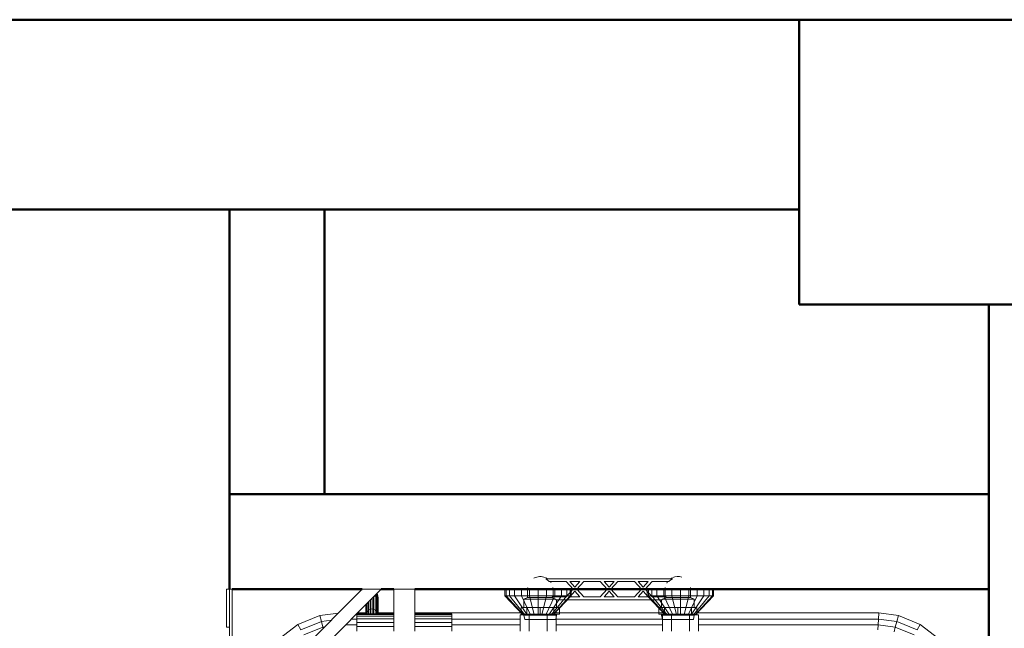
# Model space of a CAD drawing. Header units: millimetres. Extents: x 19580 to 41622, y 4748 to 42776.
# Tile 32 of 65: x 23389 to 24427, y 42135 to 42776. Entities that reach past the tile are written whole.
import ezdxf

# ---------------------------------------------------------------- set-up
doc = ezdxf.new("R2010")
doc.units = ezdxf.units.MM
for name, color, linetype, lineweight in [('A-COLS-____-MCUT', 52, 'Continuous', 50), ('A-COLS-____-OTLN', 52, 'Continuous', 20), ('A-WALL-____-MCUT', 113, 'Continuous', 50), ('A-WALL-____-OTLN', 113, 'Continuous', 20), ('M-EQPM-____-OTLN', 50, 'Continuous', 20)]:
    doc.layers.add(name, color=color, linetype=linetype, lineweight=lineweight)

# ---------------------------------------------------------------- blocks, each defined once
blk = doc.blocks.new('Прямая форма - 83 new-608743-В_Этаж 01_Отопление')
at = {"layer": 'A-WALL-____-MCUT', "color": 253}
for p, q in [((3000, 0), (0, 0)), ((3000, -200), (3000, 0)), ((0, -200), (3000, -200))]:
    blk.add_line(p, q, dxfattribs=at)
blk = doc.blocks.new('Прямая форма - SW - 005-608744-В_Этаж 01_Отопление')
blk.add_blockref('Прямая форма - 83 new-608743-В_Этаж 01_Отопление', (0, 0))
blk = doc.blocks.new('Прямая форма - 83 new-608778-В_Этаж 01_Отопление')
at = {"layer": 'M-EQPM-____-OTLN', "color": 9}
for p, q in [((-403.2, 460), (-403.2, 500)), ((-403.2, 500), (-400.2, 500)), ((-400.2, 359.9), (-400.2, 500)), ((-400.2, 500), (-397.2, 500)), ((-240.1, 500), (-400.2, 339.9)), ((-260.1, 500), (-400.2, 359.9)), ((-397.2, 500), (-397.2, 362.9)), ((-260.1, 500), (-240.1, 500)), ((-226.8, 500), (-204.8, 500)), ((-226.8, 500), (-226.8, 456)), ((-204.8, 500), (-204.8, 456)), ((-109.8, 500), (-109.8, 493)), ((-108.6, 500), (-108.6, 493)), ((-105.1, 500), (-105.1, 493)), ((-99.6, 500), (-99.6, 493)), ((-92.3, 500), (-92.3, 493)), ((-83.9, 500), (-83.9, 493)), ((-74.8, 500), (-74.8, 493)), ((-65.8, 500), (-65.8, 493)), ((-57.3, 500), (-57.3, 493)), ((-50.1, 500), (-50.1, 493)), ((-44.5, 500), (-44.5, 493)), ((-41, 500), (-41, 493)), ((-39.8, 493), (-39.8, 500)), ((40.2, 500), (40.2, 493)), ((41.4, 493), (41.4, 500)), ((44.9, 493), (44.9, 500)), ((50.4, 493), (50.4, 500)), ((57.7, 493), (57.7, 500)), ((66.1, 493), (66.1, 500)), ((75.2, 493), (75.2, 500)), ((84.2, 493), (84.2, 500)), ((92.7, 493), (92.7, 500)), ((99.9, 493), (99.9, 500)), ((105.5, 493), (105.5, 500)), ((109, 493), (109, 500)), ((110.2, 493), (110.2, 500)), ((-251.5, 488.6), (-251.5, 478.9)), ((-249.8, 490.3), (-249.8, 479.2)), ((-248.2, 478.9), (-248.2, 491.9)), ((-246.6, 478.3), (-246.6, 493.5)), ((-246.6, 493.5), (-245.2, 492.5)), ((-245.2, 492.5), (-245.2, 494.9)), ((-245.2, 492.5), (-244.2, 491.2)), ((-245.2, 477.3), (-245.2, 492.5)), ((-244.9, 495.2), (-244.2, 494.3)), ((-244.2, 494.3), (-243.6, 492.7)), ((-244.2, 491.2), (-244.2, 494.3)), ((-244.2, 491.2), (-243.6, 489.6)), ((-244.2, 476), (-244.2, 491.2)), ((-243.6, 492.7), (-243.3, 491)), ((-243.6, 489.6), (-243.6, 492.7)), ((-243.6, 489.6), (-243.3, 487.9)), ((-243.6, 474.5), (-243.6, 489.6)), ((-243.3, 491), (-243.5, 489.6)), ((-243.3, 491), (-243.3, 487.9)), ((-243.3, 487.9), (-243.3, 491)), ((-243.3, 474), (-243.3, 487.9)), ((-108.6, 493), (-109.8, 493)), ((-109.8, 493), (-90.8, 473)), ((-105.1, 493), (-108.6, 493)), ((-108.6, 493), (-90.3, 473)), ((-99.6, 493), (-105.1, 493)), ((-105.1, 493), (-88.7, 473)), ((-92.3, 493), (-99.6, 493)), ((-99.6, 493), (-86.2, 473)), ((-83.9, 493), (-92.3, 493)), ((-92.3, 493), (-82.8, 473)), ((-74.8, 493), (-83.9, 493)), ((-83.9, 493), (-79, 473)), ((-65.8, 493), (-74.8, 493)), ((-74.8, 493), (-74.8, 473)), ((-65.8, 493), (-70.7, 473)), ((-57.3, 493), (-66.8, 473)), ((-57.3, 493), (-65.8, 493)), ((-50.1, 493), (-63.5, 473)), ((-44.5, 493), (-61, 473)), ((-41, 493), (-59.4, 473)), ((-58.8, 473), (-39.8, 493)), ((-50.1, 493), (-57.3, 493)), ((-44.5, 493), (-50.1, 493)), ((-41, 493), (-44.5, 493)), ((-39.8, 493), (-41, 493)), ((41.4, 493), (40.2, 493)), ((40.2, 493), (59.2, 473)), ((59.7, 473), (41.4, 493)), ((44.9, 493), (41.4, 493)), ((61.3, 473), (44.9, 493)), ((50.4, 493), (44.9, 493)), ((63.8, 473), (50.4, 493)), ((57.7, 493), (50.4, 493)), ((66.1, 493), (57.7, 493)), ((57.7, 493), (67.2, 473)), ((75.2, 493), (66.1, 493)), ((66.1, 493), (71, 473)), ((84.2, 493), (75.2, 493)), ((75.2, 493), (75.2, 473)), ((84.2, 493), (79.3, 473)), ((92.7, 493), (83.2, 473)), ((92.7, 493), (84.2, 493)), ((99.9, 493), (86.5, 473)), ((105.5, 493), (89, 473)), ((109, 493), (90.6, 473)), ((110.2, 493), (91.2, 473)), ((99.9, 493), (92.7, 493)), ((105.5, 493), (99.9, 493)), ((109, 493), (105.5, 493)), ((110.2, 493), (109, 493)), ((-256.3, 474), (-256.3, 483.8)), ((-256.1, 474.5), (-256.1, 484)), ((-255.5, 476), (-255.5, 484.6)), ((-254.4, 477.3), (-254.4, 485.7)), ((-254.4, 477.3), (-253.1, 478.3)), ((-253.1, 487), (-253.1, 478.3)), ((-253.1, 478.3), (-251.5, 478.9)), ((-253.1, 478.3), (-253.1, 474)), ((-251.5, 478.9), (-249.8, 479.2)), ((-251.5, 478.9), (-251.5, 474)), ((-249.8, 479.2), (-248.2, 478.9)), ((-249.8, 479.2), (-249.8, 474)), ((-248.2, 474), (-248.2, 478.9)), ((-248.2, 478.9), (-246.6, 478.3)), ((-246.6, 474), (-246.6, 478.3)), ((-246.6, 478.3), (-245.2, 477.3)), ((-327.9, 462.8), (-304.9, 472.3)), ((-304.9, 472.3), (-285.2, 474.9)), ((-303.2, 466), (-304.9, 472.3)), ((-303.2, 466), (-292.7, 467.4)), ((-271.6, 468.5), (-265.8, 468.5)), ((-265.8, 474), (-226.8, 474)), ((-265.8, 474), (-265.8, 473.4)), ((-265.8, 473.4), (-226.8, 473.4)), ((-265.8, 473.4), (-265.8, 471.6)), ((-265.8, 471.6), (-265.8, 468.7)), ((-226.8, 471.6), (-265.8, 471.6)), ((-265.8, 468.7), (-226.8, 468.7)), ((-265.8, 468.7), (-265.8, 465)), ((-265.1, 475), (-256.3, 475)), ((-256.1, 474.5), (-255.5, 476)), ((-255.5, 476), (-254.4, 477.3)), ((-255.5, 476), (-255.5, 474)), ((-254.4, 477.3), (-254.4, 474)), ((-245.2, 477.3), (-244.2, 476)), ((-245.2, 477.3), (-245.2, 474)), ((-244.2, 476), (-243.6, 474.5)), ((-244.2, 476), (-244.2, 474)), ((-243.3, 475), (-226.8, 475)), ((-204.8, 475), (-92.7, 475)), ((-204.8, 474), (-165.8, 474)), ((-204.8, 473.4), (-165.8, 473.4)), ((-165.8, 471.6), (-204.8, 471.6)), ((-204.8, 468.7), (-165.8, 468.7)), ((-165.8, 474), (-165.8, 473.4)), ((-165.8, 473.4), (-165.8, 471.6)), ((-165.8, 471.6), (-165.8, 468.7)), ((-165.8, 468.7), (-165.8, 465)), ((-165.8, 468.5), (-93.8, 468.5)), ((-93.8, 473), (-84.3, 473)), ((-93.8, 456), (-93.8, 473)), ((-84.3, 473), (-65.3, 473)), ((-84.3, 473), (-84.3, 456)), ((-55.8, 473), (-65.3, 473)), ((-65.3, 473), (-65.3, 456)), ((-56.9, 475), (57.3, 475)), ((-55.8, 456), (-55.8, 473)), ((-55.8, 468.5), (56.2, 468.5)), ((56.2, 473), (56.2, 456)), ((65.7, 473), (56.2, 473)), ((65.7, 456), (65.7, 473)), ((84.7, 473), (65.7, 473)), ((84.7, 456), (84.7, 473)), ((84.7, 473), (94.2, 473)), ((93.1, 475), (284.4, 475)), ((94.2, 473), (94.2, 456)), ((94.2, 468.5), (284, 468.5)), ((283.6, 462.5), (284, 468.5)), ((284, 468.5), (284.4, 475)), ((284, 468.5), (303.2, 466)), ((284.4, 475), (304.9, 472.3)), ((303.2, 466), (304.9, 472.3)), ((304.9, 472.3), (327.9, 462.8)), ((-400.2, 460), (-403.2, 460)), ((-347.7, 447.6), (-327.9, 462.8)), ((-324.7, 457.1), (-327.9, 462.8)), ((-324.7, 457.1), (-303.2, 466)), ((-321.6, 451.8), (-301.6, 460.1)), ((-301.6, 460.1), (-303.2, 466)), ((-301.6, 460.1), (-299.7, 460.4)), ((-301.3, 458.8), (-301.6, 460.1)), ((-277.6, 462.5), (-265.8, 462.5)), ((-226.8, 465), (-265.8, 465)), ((-265.8, 465), (-265.8, 460.7)), ((-226.8, 460.7), (-265.8, 460.7)), ((-265.8, 460.7), (-265.8, 456)), ((-204.8, 465), (-165.8, 465)), ((-204.8, 460.7), (-165.8, 460.7)), ((-165.8, 465), (-165.8, 460.7)), ((-165.8, 462.5), (-93.8, 462.5)), ((-165.8, 460.7), (-165.8, 456)), ((-55.8, 462.5), (56.2, 462.5)), ((94.2, 462.5), (283.6, 462.5)), ((283.3, 457.3), (283.6, 462.5)), ((283.6, 462.5), (301.6, 460.1)), ((300.3, 455.1), (301.6, 460.1)), ((301.6, 460.1), (303.2, 466)), ((301.6, 460.1), (321.6, 451.8)), ((303.2, 466), (324.7, 457.1)), ((324.7, 457.1), (327.9, 462.8)), ((327.9, 462.8), (347.7, 447.6))]:
    blk.add_line(p, q, dxfattribs=at)
blk = doc.blocks.new('Прямая форма - FU - 054-608779-В_Этаж 01_Отопление')
blk.add_blockref('Прямая форма - 83 new-608778-В_Этаж 01_Отопление', (0, 0))
blk = doc.blocks.new('Прямая форма - 83 new-608830-В_Этаж 01_Отопление')
at = {"layer": 'A-COLS-____-MCUT', "color": 253}
for p, q in [((150, 150), (-150, 150)), ((-150, 150), (-150, -150)), ((150, -150), (150, 150)), ((-150, -150), (150, -150))]:
    blk.add_line(p, q, dxfattribs=at)
blk = doc.blocks.new('Прямая форма - CRE - 002-608831-В_Этаж 01_Отопление')
blk.add_blockref('Прямая форма - 83 new-608830-В_Этаж 01_Отопление', (0, 0))
blk = doc.blocks.new('Прямая форма - 83 new-608896-В_Этаж 01_Отопление')
at = {"layer": 'A-WALL-____-MCUT', "color": 253}
for p, q in [((705, 100), (100, 100)), ((100, 100), (100, 0)), ((740.3, 100), (727, 100)), ((897.3, 100), (760.3, 100)), ((900.3, 0), (900.3, 100)), ((100, 0), (900.3, 0))]:
    blk.add_line(p, q, dxfattribs=at)
blk = doc.blocks.new('Прямая форма - SW - 005-608897-В_Этаж 01_Отопление')
blk.add_blockref('Прямая форма - 83 new-608896-В_Этаж 01_Отопление', (0, 0))
blk = doc.blocks.new('Прямая форма - 83 new-608906-В_Этаж 01_Отопление')
at = {"layer": 'A-WALL-____-MCUT', "color": 253}
for p, q in [((300, 0), (0, 0)), ((0, 0), (0, -100)), ((300, -100), (300, 0)), ((0, -100), (300, -100))]:
    blk.add_line(p, q, dxfattribs=at)
blk = doc.blocks.new('Прямая форма - SW - 005-608907-В_Этаж 01_Отопление')
blk.add_blockref('Прямая форма - 83 new-608906-В_Этаж 01_Отопление', (0, 0))
blk = doc.blocks.new('Прямая форма - 83 new-609205-В_Этаж 01_Отопление')
at = {"layer": 'A-WALL-____-MCUT', "color": 253}
for p, q in [((6700, 100), (5438.5, 100)), ((6700, 0), (6700, 100))]:
    blk.add_line(p, q, dxfattribs=at)
blk = doc.blocks.new('Прямая форма - SW - 005-609206-В_Этаж 01_Отопление')
blk.add_blockref('Прямая форма - 83 new-609205-В_Этаж 01_Отопление', (0, 0))
blk = doc.blocks.new('83 new_ifc_RVT-1-В_Этаж 01_Отопление')
at = {"layer": 'A-COLS-____-OTLN', "color": 9, "lineweight": 20}
blk.add_blockref('Прямая форма - CRE - 002-608831-В_Этаж 01_Отопление', (24360.3, 42625.8), dxfattribs=at)
at = {"layer": 'A-WALL-____-OTLN', "color": 9, "lineweight": 20}
blk.add_blockref('Прямая форма - SW - 005-608744-В_Этаж 01_Отопление', (21210.3, 42775.8), dxfattribs=at)
for name, p, rotation in [('Прямая форма - SW - 005-608907-В_Этаж 01_Отопление', (23610, 42275.8), 90), ('Прямая форма - SW - 005-609206-В_Этаж 01_Отопление', (24510.3, 35775.8), 90), ('Прямая форма - SW - 005-608897-В_Этаж 01_Отопление', (24510.3, 42275.8), 180)]:
    blk.add_blockref(name, p, dxfattribs=dict(at, rotation=rotation))
at = {"layer": 'M-EQPM-____-OTLN', "color": 9, "lineweight": 20}
blk.add_blockref('Прямая форма - FU - 054-608779-В_Этаж 01_Отопление', (24010.1, 41675.8), dxfattribs=at)
blk = doc.blocks.new('VTp_724_0 Водорозетка двойная - VTp_724_0-V2-В_Этаж 01_Отопление')
at = {"layer": 'M-EQPM-____-OTLN'}
for p, q in [((66.7, 11), (-66.7, 11)), ((-85.9, 0), (-85.9, -8.8)), ((-63, 8), (-45.3, 8)), ((-59.1, -8), (-59.1, 0)), ((-45.3, 8), (-38, 0)), ((-38, 0), (-45.3, -8)), ((-36, 2.2), (-41.2, 8)), ((-41.2, 8), (-30.8, 8)), ((-30.8, 8), (-36, 2.2)), ((-34, 0), (-26.7, 8)), ((-26.7, -8), (-34, 0)), ((-26.7, 8), (-9.3, 8)), ((-9.3, 8), (-2, 0)), ((-2, 0), (-9.3, -8)), ((0, 2.2), (-5.2, 8)), ((-5.2, 8), (5.2, 8)), ((5.2, 8), (0, 2.2)), ((2, 0), (9.3, 8)), ((9.3, -8), (2, 0)), ((9.3, 8), (26.7, 8)), ((26.7, 8), (34, 0)), ((34, 0), (26.7, -8)), ((36, 2.2), (30.8, 8)), ((30.8, 8), (41.2, 8)), ((41.2, 8), (36, 2.2)), ((38, 0), (45.3, 8)), ((45.3, -8), (38, 0)), ((45.3, 8), (63, 8)), ((59.1, 0), (59.1, -8)), ((85.9, -8.8), (85.9, 0)), ((-85.9, -8.8), (-89.8, -10.4)), ((-85.9, -8.8), (-60.1, -8.8)), ((-45.3, -8), (-60.1, -8)), ((-60.1, -8), (-60.1, -8.8)), ((-41.2, -8), (-36, -2.2)), ((-30.8, -8), (-41.2, -8)), ((-36, -2.2), (-30.8, -8)), ((-9.3, -8), (-26.7, -8)), ((-5.2, -8), (0, -2.2)), ((5.2, -8), (-5.2, -8)), ((0, -2.2), (5.2, -8)), ((26.7, -8), (9.3, -8)), ((30.8, -8), (36, -2.2)), ((41.2, -8), (30.8, -8)), ((36, -2.2), (41.2, -8)), ((60.1, -8), (45.3, -8)), ((60.1, -8.8), (60.1, -8)), ((60.1, -8.8), (85.9, -8.8)), ((89.8, -10.4), (85.9, -8.8)), ((-92.6, -19.4), (-86.7, -19.4)), ((-92.6, -26.1), (-92.6, -19.4)), ((-89.8, -10.4), (-56, -10.4)), ((-89.8, -10.4), (-89.8, -19.4)), ((-86.7, -19.4), (-72.5, -19.4)), ((-86.7, -26.1), (-86.7, -19.4)), ((-72.5, -19.4), (-58.3, -19.4)), ((-72.5, -26.1), (-72.5, -19.4)), ((-58.3, -19.4), (-52.4, -19.4)), ((-58.3, -19.4), (-58.3, -26.1)), ((-56, -10.4), (-56, -11)), ((-56, -11), (56, -11)), ((-55.3, -19.4), (-55.3, -11)), ((-52.4, -26.1), (-52.4, -19.4)), ((52.4, -19.4), (58.3, -19.4)), ((52.4, -26.1), (52.4, -19.4)), ((55.3, -11), (55.3, -19.4)), ((56, -10.4), (89.8, -10.4)), ((56, -11), (56, -10.4)), ((58.3, -19.4), (72.5, -19.4)), ((58.3, -26.1), (58.3, -19.4)), ((72.5, -19.4), (86.7, -19.4)), ((72.5, -26.1), (72.5, -19.4)), ((86.7, -19.4), (92.6, -19.4)), ((86.7, -19.4), (86.7, -26.1)), ((89.8, -19.4), (89.8, -10.4)), ((92.6, -26.1), (92.6, -19.4)), ((-86.7, -26.1), (-92.6, -26.1)), ((-89.8, -27.2), (-55.3, -27.2)), ((-89.8, -26.1), (-89.8, -27.2)), ((-89.8, -27.2), (-88.9, -32)), ((-72.5, -26.1), (-86.7, -26.1)), ((-58.3, -26.1), (-72.5, -26.1)), ((-52.4, -26.1), (-58.3, -26.1)), ((-56.2, -32), (-55.3, -27.2)), ((-55.3, -27.2), (-55.3, -26.1)), ((58.3, -26.1), (52.4, -26.1)), ((55.3, -26.1), (55.3, -27.2)), ((55.3, -27.2), (56.2, -32)), ((55.3, -27.2), (89.8, -27.2)), ((72.5, -26.1), (58.3, -26.1)), ((86.7, -26.1), (72.5, -26.1)), ((92.6, -26.1), (86.7, -26.1)), ((88.9, -32), (89.8, -27.2)), ((89.8, -27.2), (89.8, -26.1)), ((-88.9, -32), (-56.2, -32)), ((56.2, -32), (88.9, -32))]:
    blk.add_line(p, q, dxfattribs=at)
for centre, radius, start, end in [((-72.5, 0), 13.4, 66.3511, 120), ((-72.5, 0), 13.4, 53.6935, 63.1064), ((72.5, 0), 13.4, 116.8936, 126.3065), ((72.5, 0), 13.4, 71.891, 113.6489), ((-72.5, 0), 13.4, 171.7848, 180), ((-72.5, 0), 13.4, 32.6742, 37.0264), ((-72.5, 0), 13.4, 31.9515, 36.9182), ((-72.5, 0), 13.4, 32.0195, 36.6564), ((-72.5, 0), 13.4, 360, 8.1679), ((-72.5, 0), 13.4, 0, 5.3266), ((72.5, 0), 13.4, 171.8321, 180), ((72.5, 0), 13.4, 174.6734, 180), ((72.5, 0), 13.4, 143.3436, 150.7909), ((72.5, 0), 13.4, 143.0818, 148.7777), ((72.5, 0), 13.4, 142.9736, 147.3258), ((72.5, 0), 13.4, 0, 8.2152), ((-212.1, -402.2), 421.7, 68.2764, 68.8715), ((212.1, -402.2), 421.7, 111.1285, 111.7236)]:
    blk.add_arc(centre, radius, start, end, dxfattribs=at)
for points in [[(-66.7, 11), (-66, 10.6), (-64.7, 9.7), (-63.5, 8.6), (-63, 8)], [(63, 8), (63.5, 8.6), (64.7, 9.7), (66, 10.6), (66.7, 11)]]:
    blk.add_open_spline(points, degree=3, dxfattribs=at)

msp = doc.modelspace()

# ---------------------------------------------------------------- block references
at = {"lineweight": 9}
msp.add_blockref('83 new_ifc_RVT-1-В_Этаж 01_Отопление', (0, 0), dxfattribs=at)
at = {"layer": 'M-EQPM-____-OTLN'}
msp.add_blockref('VTp_724_0 Водорозетка двойная - VTp_724_0-V2-В_Этаж 01_Отопление', (24010.1, 42175.8), dxfattribs=at)

doc.saveas('drawing.dxf')
